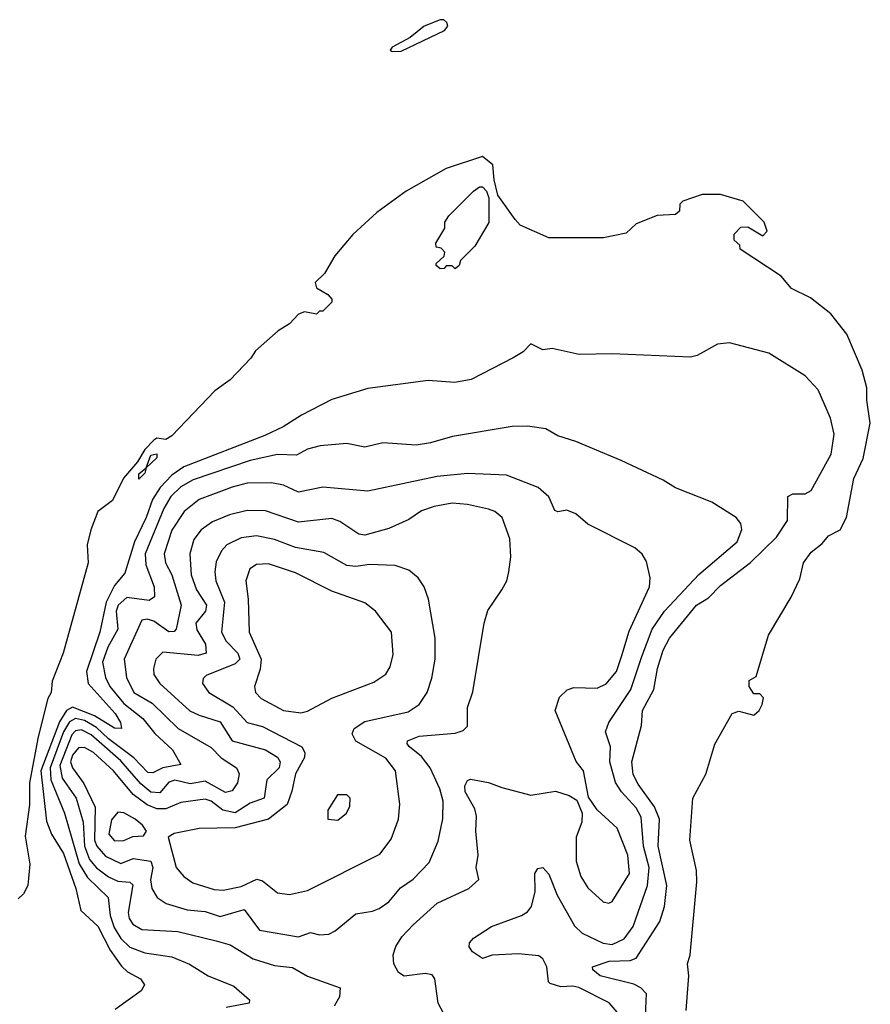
# Model space of a CAD drawing. Extents: x 1443846 to 1577407, y 839182 to 927291.
# Tile 245 of 256: x 1486160 to 1488982, y 921871 to 925137. Entities that reach past the tile are written whole.
import ezdxf

# ---------------------------------------------------------------- set-up
doc = ezdxf.new("R2010")
doc.units = 0

msp = doc.modelspace()

# ---------------------------------------------------------------- linework, layer by layer
at = {"layer": '0CON20XD'}
for points in [[(1487395, 925030.6), (1487425, 925032.6), (1487568.8, 925101.2), (1487579.8, 925115), (1487577.3, 925127.3), (1487566.6, 925136.6), (1487555, 925136.6), (1487502.2, 925115), (1487455, 925077.1), (1487395.6, 925045), (1487389.2, 925035), (1487395, 925030.6)], [(1488370.5, 921850.5), (1488380, 921965), (1488375.7, 922005), (1488384.3, 922035), (1488406.6, 922276.6), (1488404.6, 922314.6), (1488382.5, 922415), (1488393.3, 922555), (1488435.9, 922634.1), (1488466.1, 922733.9), (1488523.3, 922835), (1488545, 922843.3), (1488595, 922830), (1488612.5, 922845), (1488622.5, 922865), (1488627, 922887), (1488615, 922900), (1488595, 922900), (1488580, 922925), (1488580, 922945), (1488602.5, 922957.5), (1488643.8, 923095), (1488718.9, 923221.1), (1488747.6, 923282.4), (1488760, 923335), (1488785, 923370), (1488821.4, 923398.6), (1488842.5, 923425), (1488881.4, 923445), (1488903.1, 923485), (1488927.5, 923615), (1488958.4, 923681.6), (1488981.6, 923798.4), (1488969.8, 923875), (1488970, 923915), (1488954.5, 923974.5), (1488903.4, 924093.4), (1488851.2, 924161.2), (1488783.6, 924213.6), (1488720, 924245), (1488686.4, 924286.4), (1488550, 924375), (1488548.3, 924388.3), (1488530, 924405), (1488530, 924425), (1488551.7, 924448.3), (1488575, 924450), (1488625, 924420), (1488640, 924435), (1488630, 924465), (1488560, 924535), (1488485, 924556.7), (1488423.6, 924556.4), (1488360, 924535), (1488350, 924525), (1488348.3, 924501.7), (1488335, 924490), (1488275, 924486.7), (1488205, 924460), (1488171.7, 924428.3), (1488096.7, 924413.3), (1487915, 924413.3), (1487820, 924455), (1487803.6, 924473.6), (1487746.2, 924555), (1487733.8, 924605), (1487730, 924655), (1487695, 924682.5), (1487575, 924642.5), (1487441.7, 924568.3), (1487345, 924496.7), (1487265, 924423.8), (1487205, 924353.3), (1487171.2, 924295), (1487140, 924265), (1487145, 924247.5), (1487182.5, 924225), (1487195, 924210), (1487195, 924200), (1487165, 924170), (1487155, 924170), (1487145, 924160), (1487105, 924167.5), (1487085, 924160), (1487055, 924127.5), (1487017.5, 924105), (1486942.3, 924037.7), (1486926.4, 924013.6), (1486857.7, 923942.3), (1486807.5, 923905), (1486665, 923756.7), (1486645, 923743.8), (1486615, 923748), (1486605, 923742), (1486575, 923711.4), (1486550.3, 923669.7), (1486504.3, 923615.7), (1486467.9, 923542.1), (1486418.9, 923505), (1486395.6, 923445), (1486383.3, 923395), (1486386.7, 923335), (1486304.1, 923035.9), (1486267.6, 922942.4), (1486264.6, 922905.4), (1486253.8, 922885), (1486221.8, 922758.2), (1486192.7, 922605), (1486192.6, 922532.6), (1486178, 922428), (1486193.8, 922335), (1486186.7, 922265), (1486173, 922237), (1486155, 922220)], [(1487605, 924310), (1487595, 924320), (1487575, 924320), (1487568.3, 924311.7), (1487555, 924310), (1487541.7, 924321.7), (1487541.7, 924328.3), (1487568.3, 924351.7), (1487570, 924365), (1487558.3, 924378.3), (1487541.7, 924381.7), (1487540, 924395), (1487570, 924445), (1487570, 924465), (1487583.6, 924486.4), (1487665, 924567.5), (1487685, 924582.5), (1487695, 924582.5), (1487708.3, 924568.3), (1487716.1, 924546.1), (1487716.4, 924463.6), (1487670, 924385), (1487621.7, 924338.3), (1487618.3, 924321.7), (1487605, 924310)], [(1488233.8, 921783.8), (1488239.1, 921905), (1488220.4, 921925), (1488197.5, 921937.5), (1488085, 921964.7), (1488061.5, 921985), (1488060, 921995), (1488115, 922013.3), (1488185, 922015.5), (1488205, 922024.2), (1488283.8, 922145), (1488298.9, 922195), (1488306.7, 922265), (1488277.6, 922395), (1488282.1, 922485), (1488266.2, 922526.2), (1488211, 922601), (1488195, 922632.9), (1488190.8, 922675), (1488222.5, 922795), (1488226, 922845), (1488263, 922915), (1488275.7, 922985), (1488295, 923045.5), (1488315, 923084.6), (1488405, 923194.7), (1488445, 923219.3), (1488485, 923260.3), (1488583.9, 923336.1), (1488669.9, 923420.1), (1488706.7, 923475), (1488708, 923555), (1488725, 923564.4), (1488765, 923563.4), (1488785, 923574.6), (1488851.5, 923695), (1488861.5, 923761.5), (1488849.3, 923815), (1488808.5, 923908.5), (1488765.2, 923955.2), (1488645, 924030), (1488515, 924064.5), (1488475, 924060), (1488407.7, 924022.3), (1488385, 924017.5), (1488125, 924028.8), (1488015.6, 924025.6), (1487925.9, 924045.9), (1487895, 924042), (1487855, 924061.2), (1487830, 924035), (1487796.7, 924015), (1487657.3, 923942.7), (1487603.1, 923933.1), (1487515, 923940), (1487315, 923913.8), (1487195, 923877.1), (1487095, 923825.2), (1487033.7, 923786.3), (1486972.9, 923757.1), (1486705, 923653.1), (1486664.2, 923625.8), (1486625.4, 923585), (1486600.5, 923545), (1486579.6, 923485), (1486540.7, 923405), (1486508.8, 923301.2), (1486475, 923259.7), (1486447.3, 923205), (1486426.2, 923105), (1486382.1, 922975), (1486387.5, 922935), (1486477.1, 922835), (1486494.7, 922805), (1486498.1, 922785), (1486475, 922786.8), (1486407.6, 922827.6), (1486335, 922856.4), (1486315, 922844.9), (1486292.4, 922807.6), (1486230.6, 922645), (1486248.5, 922478.5), (1486265.9, 922435), (1486305, 922370.4), (1486346.7, 922255), (1486362.4, 922182.4), (1486419.7, 922129.7), (1486460.3, 922050.3), (1486497.7, 921997.7), (1486517.9, 921977.9), (1486560.8, 921955), (1486574.2, 921935), (1486562.5, 921915), (1486476.2, 921853.8)], [(1488141.9, 921845), (1488115, 921875.8), (1488015, 921926.2), (1487995, 921931.3), (1487955, 921929), (1487919.6, 921939.6), (1487914.4, 921945), (1487909, 921995), (1487895, 922021.1), (1487881.7, 922031.7), (1487815, 922038.5), (1487726.7, 922033.3), (1487695, 922022.9), (1487662, 922045), (1487651.3, 922061.3), (1487651.9, 922075), (1487665, 922090.6), (1487725, 922129.3), (1487825, 922165.3), (1487845, 922177.2), (1487857.4, 922195), (1487869.8, 922245), (1487868.9, 922305), (1487878.9, 922321.1), (1487895, 922324.3), (1487915, 922301.9), (1487943.2, 922233.2), (1488000.9, 922130.9), (1488026.3, 922106.3), (1488095, 922073.9), (1488125, 922069.3), (1488165, 922088.3), (1488195, 922128.8), (1488242.1, 922265), (1488247.6, 922325), (1488229.2, 922395), (1488221.5, 922491.5), (1488205, 922521.9), (1488155.9, 922575), (1488136.5, 922606.5), (1488117.3, 922675), (1488120.1, 922725), (1488103.3, 922775), (1488114.5, 922805), (1488187.4, 922915), (1488223.9, 923023.9), (1488257.9, 923115), (1488298.7, 923175), (1488413.2, 923296.8), (1488540.2, 923405), (1488555.3, 923445.3), (1488551.8, 923465), (1488536.7, 923485), (1488455.7, 923535.7), (1488335, 923583.6), (1488295, 923608.8), (1488155, 923674.6), (1488005, 923737.1), (1487945, 923755.8), (1487905, 923780), (1487845, 923788.1), (1487793.2, 923786.8), (1487596.2, 923753.8), (1487523.2, 923733.2), (1487475, 923725.6), (1487365, 923733.1), (1487305, 923718.2), (1487245, 923731.1), (1487156.7, 923723.3), (1487115, 923712.3), (1487077.7, 923692.3), (1487015, 923694.4), (1486924.8, 923674.8), (1486735, 923610.1), (1486695, 923586.8), (1486661.5, 923555), (1486637.8, 923515), (1486575.9, 923365), (1486578.2, 923328.2), (1486606.5, 923255), (1486607.5, 923222.5), (1486589.7, 923210.3), (1486515, 923220.1), (1486486.9, 923195), (1486480.4, 923175), (1486485.5, 923115), (1486452.9, 923055), (1486434.9, 923005), (1486444.2, 922955), (1486459.3, 922925), (1486505, 922868.9), (1486568.6, 922818.6), (1486608.6, 922768.6), (1486666.4, 922715), (1486694.4, 922665.6), (1486635, 922655.5), (1486601.6, 922638.4), (1486585, 922639.8), (1486538.3, 922688.3), (1486455, 922750.8), (1486415, 922789.2), (1486375, 922811.7), (1486345, 922819.1), (1486325, 922807.4), (1486305.1, 922775), (1486261.6, 922655), (1486263, 922615), (1486308.4, 922505), (1486357, 922337), (1486385, 922291.8), (1486453.2, 922225), (1486460.4, 922165), (1486473.5, 922125), (1486495, 922088.7), (1486525, 922060.7), (1486575, 922041.1), (1486665, 922028.1), (1486723.4, 922003.4), (1486785.7, 921965.7), (1486870.7, 921930.7), (1486922, 921885), (1486920.8, 921875), (1486845, 921860.6)], [(1486555, 923612.5), (1486555, 923630), (1486580, 923650), (1486595, 923692.5), (1486615, 923696.7), (1486615, 923683.3), (1486580, 923650), (1486575, 923632.5), (1486555, 923612.5)], [(1487565, 921843.5), (1487547.8, 921875), (1487537.5, 921955), (1487528.5, 921968.5), (1487505, 921973.1), (1487435, 921964.4), (1487416.6, 921976.6), (1487401.4, 922005), (1487398.9, 922035), (1487407.3, 922062.7), (1487427.8, 922095), (1487465, 922134.4), (1487545, 922206.5), (1487650, 922255), (1487683.3, 922285), (1487674.6, 922324.6), (1487681.2, 922365), (1487672.7, 922445), (1487675.3, 922495), (1487669.2, 922519.2), (1487638.2, 922575), (1487637.1, 922595), (1487645, 922613.3), (1487655, 922617.1), (1487715, 922606.7), (1487759.7, 922589.7), (1487855, 922564.4), (1487937.3, 922577.3), (1487983, 922563), (1488007.7, 922547.7), (1488026, 922505), (1488024.4, 922475), (1488005.6, 922425), (1488006.4, 922345), (1488021.1, 922295), (1488045, 922257.1), (1488095, 922210.8), (1488114.1, 922205.9), (1488125, 922212), (1488183.3, 922305), (1488177.5, 922365), (1488142.2, 922455), (1488075.6, 922515.6), (1488047.3, 922557.3), (1488030.5, 922645), (1488006.1, 922676.1), (1487936.2, 922845), (1487950.6, 922889.4), (1487976.2, 922913.8), (1487998.5, 922921.5), (1488075, 922919.5), (1488105, 922933.5), (1488140, 922975), (1488157.7, 923027.7), (1488181.2, 923108.8), (1488249.5, 923255), (1488251.1, 923285), (1488239.5, 923339.5), (1488225, 923363.3), (1488200, 923385), (1488045, 923463.8), (1488005, 923497.5), (1487975, 923510), (1487945, 923504), (1487935, 923508.8), (1487915, 923554.4), (1487880, 923585), (1487775, 923625.9), (1487645, 923631.6), (1487545, 923621), (1487315, 923573.1), (1487165, 923586.4), (1487085, 923569.1), (1487035, 923592.5), (1486995, 923600.2), (1486915, 923599.4), (1486865, 923586), (1486755, 923544.8), (1486705.1, 923504.9), (1486665, 923443.9), (1486639.3, 923365), (1486643.3, 923335), (1486664.1, 923295), (1486696.1, 923195), (1486678.8, 923115), (1486672.7, 923107.3), (1486655, 923106.5), (1486605, 923141.2), (1486582.3, 923147.7), (1486565.3, 923144.7), (1486506.9, 923015), (1486514.8, 922955), (1486539, 922905), (1486599.6, 922869.6), (1486685.6, 922785.6), (1486795, 922722.4), (1486828.6, 922688.6), (1486879.2, 922655), (1486888.5, 922635), (1486882.2, 922605), (1486865, 922578.5), (1486843.1, 922573.1), (1486775, 922610.4), (1486725, 922602), (1486675, 922614.6), (1486655, 922607.9), (1486625, 922572.3), (1486595, 922574.6), (1486561.9, 922601.9), (1486495, 922678.3), (1486397.2, 922765), (1486365, 922780.6), (1486345, 922778), (1486332.6, 922765), (1486293.1, 922663.1), (1486300.9, 922620.9), (1486346.9, 922555), (1486370.2, 922475), (1486375.3, 922395), (1486391.1, 922351.1), (1486415, 922323), (1486455, 922293.7), (1486485, 922279.6), (1486525.5, 922275.5), (1486535, 922266.7), (1486519.4, 922175), (1486523, 922155), (1486535, 922136.1), (1486565, 922118.9), (1486685, 922112.6), (1486811.7, 922081.7), (1486858.1, 922068.1), (1486935, 922021.9), (1487005, 921999.5), (1487065, 921992.3), (1487115, 921963.8), (1487223.3, 921925), (1487220.8, 921895), (1487203.5, 921865)], [(1487085, 922094.7), (1487125, 922109.4), (1487155, 922101.5), (1487185, 922103.6), (1487206, 922114), (1487275, 922171.2), (1487330.7, 922179.3), (1487351.9, 922188.1), (1487385, 922210.8), (1487423.4, 922256.6), (1487465, 922286.2), (1487518.5, 922341.5), (1487548.2, 922411.8), (1487563.8, 922486.2), (1487564.2, 922545), (1487554.2, 922585), (1487522.1, 922655), (1487493.1, 922693.1), (1487453.1, 922725), (1487445.5, 922735), (1487446.7, 922745), (1487485, 922759.6), (1487605, 922769.6), (1487631.1, 922778.9), (1487645, 922793.8), (1487645.5, 922855), (1487663.3, 922906.7), (1487700.8, 923135), (1487713, 923177), (1487759.2, 923245), (1487775.8, 923275), (1487782.9, 923305), (1487788.9, 923355), (1487785.5, 923415), (1487760.5, 923485), (1487735.7, 923505), (1487715, 923512.5), (1487645, 923528.4), (1487595, 923532.8), (1487535, 923522), (1487492.8, 923507.2), (1487450.9, 923479.1), (1487385, 923449.4), (1487305, 923426.6), (1487285, 923430), (1487221.7, 923471.7), (1487195, 923482.1), (1487085, 923470.2), (1486975, 923507), (1486915, 923508.9), (1486856.2, 923493.8), (1486799.4, 923470.6), (1486761.8, 923445), (1486738.1, 923411.9), (1486724.3, 923365), (1486728.4, 923295), (1486746.6, 923245), (1486779.8, 923195), (1486776.8, 923175), (1486744.8, 923135), (1486747.6, 923112.4), (1486776, 923065), (1486778.9, 923035), (1486751.8, 923028.2), (1486635, 923038.8), (1486612, 923015), (1486603.5, 922985), (1486604.8, 922964.8), (1486625.3, 922935), (1486724.6, 922844.6), (1486755, 922829.2), (1486825, 922807.9), (1486864.5, 922744.5), (1486975.6, 922715), (1487015, 922690.7), (1487023.7, 922675), (1487021, 922655), (1486979.5, 922615), (1486970.4, 922555), (1486925, 922538.2), (1486875, 922505.3), (1486834.3, 922514.3), (1486795, 922544.8), (1486775, 922550.8), (1486695, 922540.5), (1486645, 922519), (1486615, 922519.3), (1486582.5, 922532.5), (1486536.7, 922566.7), (1486470.8, 922645), (1486405, 922705.4), (1486375, 922723), (1486355, 922721), (1486335, 922696.7), (1486328.6, 922675), (1486334.9, 922654.9), (1486372.7, 922602.7), (1486410.4, 922525), (1486408, 922415), (1486415.9, 922395), (1486445, 922361.8), (1486495, 922337.8), (1486536, 922354), (1486595, 922345.9), (1486601.4, 922325), (1486593.9, 922283.9), (1486598.1, 922255), (1486615.5, 922225.5), (1486645.5, 922205.5), (1486715, 922183.6), (1486775, 922178.5), (1486825, 922162.4), (1486905, 922185.3), (1486955, 922116.1), (1487085, 922094.7)], [(1487055, 922234.7), (1487115, 922248.5), (1487355, 922369.1), (1487392, 922418), (1487416.8, 922485), (1487420.7, 922535), (1487407.1, 922645), (1487375, 922687.3), (1487275, 922743.1), (1487262.4, 922767.6), (1487269.6, 922785), (1487305, 922808.8), (1487448.7, 922841.3), (1487485.5, 922865), (1487511.8, 922905), (1487527.5, 922952.5), (1487538.4, 923015), (1487538.2, 923085), (1487516.2, 923215), (1487501.5, 923255), (1487481.5, 923285), (1487450.3, 923310.3), (1487405.8, 923325.8), (1487320.6, 923329.4), (1487275, 923323), (1487245, 923325.7), (1487169.2, 923369.2), (1487075, 923386.1), (1487005, 923412.7), (1486945, 923424.4), (1486895, 923417.4), (1486847.3, 923395), (1486829.4, 923375), (1486811.8, 923338.2), (1486807.1, 923305), (1486811, 923275), (1486839.5, 923205), (1486829.8, 923105), (1486845.2, 923075), (1486883.9, 923035), (1486890.4, 923015), (1486875, 922999.5), (1486778.9, 922961.1), (1486768.8, 922951.2), (1486766.4, 922935), (1486787.1, 922905), (1486867.2, 922857.2), (1486914.9, 922804.9), (1486965, 922792.2), (1487095.8, 922725), (1487105.5, 922705.5), (1487105, 922689.2), (1487074.7, 922634.7), (1487062.2, 922577.8), (1487046.9, 922533.1), (1486985, 922484.8), (1486875, 922456.2), (1486755, 922454.3), (1486672.3, 922437.8), (1486652.9, 922425), (1486679.2, 922325), (1486704.2, 922294.2), (1486734.1, 922274.1), (1486805, 922251.2), (1486835, 922249), (1486895, 922262), (1486946.3, 922286.3), (1486965, 922280), (1487015, 922240), (1487055, 922234.7)], [(1487092.5, 922837.5), (1487115, 922843.3), (1487195, 922886.5), (1487335, 922939.1), (1487374.7, 922965.3), (1487389.4, 922990.6), (1487398.5, 923031.5), (1487392.9, 923105), (1487340.6, 923175), (1487305, 923201.8), (1487195, 923241.1), (1487075, 923301.6), (1486985, 923331.2), (1486945, 923329.3), (1486922.9, 923315), (1486909.7, 923275), (1486918.1, 923215), (1486921.1, 923105), (1486960.7, 923015), (1486957.3, 922982.7), (1486938.8, 922925), (1486942.1, 922905), (1486960.6, 922885), (1487035, 922845.3), (1487092.5, 922837.5)], [(1487215, 922482), (1487243.8, 922505), (1487255, 922527.5), (1487256.2, 922555), (1487245, 922566), (1487214.4, 922565.6), (1487182, 922515), (1487182.5, 922485), (1487215, 922482)], [(1486475, 922413.2), (1486505, 922414), (1486535, 922426.8), (1486570.9, 922429.1), (1486581.1, 922445), (1486567.7, 922465), (1486543.1, 922485), (1486505, 922506.2), (1486485, 922507.6), (1486465, 922482.7), (1486455.2, 922435), (1486475, 922413.2)]]:
    msp.add_lwpolyline(points, dxfattribs=at)

doc.saveas('drawing.dxf')
